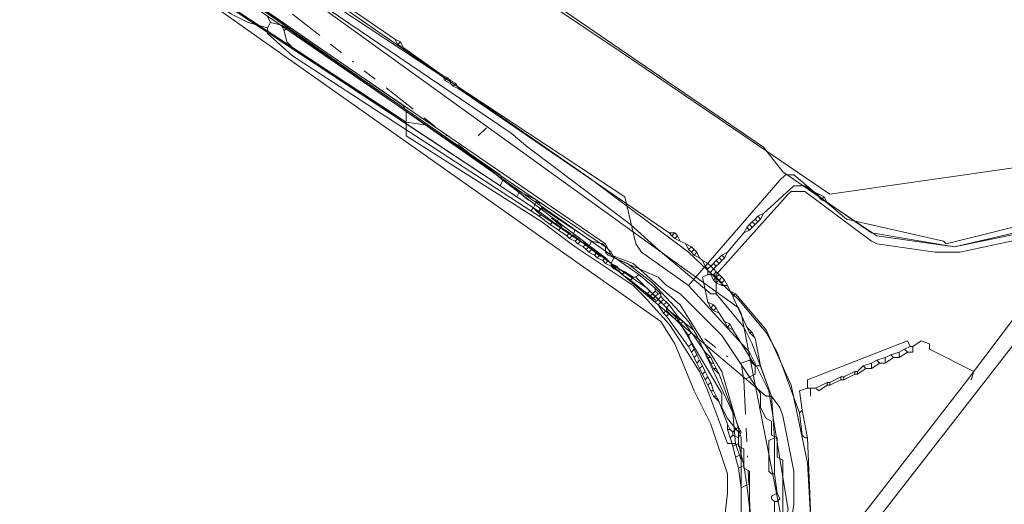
# Model space of a CAD drawing. Header units: metres. Extents: x 157984 to 159055, y 577129 to 578276.
# Tile 51 of 70: x 158361 to 158432, y 577892 to 577927. Entities that reach past the tile are written whole.
import ezdxf
from ezdxf.lldxf.tags import DXFTag

# ---------------------------------------------------------------- set-up
doc = ezdxf.new("R2010")
doc.units = ezdxf.units.M
doc.linetypes.add('RI-OVERIG', pattern=[17, 5, -2, 2, -2, 0, -2, 2, -2])
for name, color, linetype, lineweight, true_color in [('B-OI-KL-DATA_ALLIANDER TELECOM_0000792941_VECT_16O029485-G', 3, 'KL-DATA-N', 18, 0x00ff00), ('B-OI-KL-DATA_KPN_0000546663_VECT_16O029485-G', 3, 'KL-DATA-N', 18, 0x00ff00), ('B-OI-KL-DATA_LIANDER_0000574962_VECT_16O029485-G', 3, 'KL-DATA-N', 18, 0x00ff00), ('B-OI-KL-DATA_ZIGGO SERVICES_0000565862_VECT_16O029485-G', 3, 'KL-DATA-N', 18, 0x00ff00), ('B-OI-KL-ET_LS_LIANDER_0000574962_VECT_16O029485-G', 1, 'KL-LS-N', 18, 0xff0000), ('B-OI-KL-ET_MS_LIANDER_0000574962_VECT_16O029485-G', 7, 'KL-MS-N', 18, 0xa50000), ('B-OI-KL-GAS_HD_LIANDER_0000574962_VECT_16O029485-G', 30, 'KL-GAS-HD-N', 18, 0xff7f00), ('B-OI-KL-WATER_VITENS_0000552354_VECT_16O029485-G', 160, 'KL-WATER-N', 18, 0x003fff), ('B-OI-KL-WATER_WBGR_0000574983_VECT_16O029485-G', 160, 'KL-WATER-N', 18, 0x003fff), ('B-OI-RI-DRUK_VDBGEMHARLINGEN_0000590425_VECT_16O029485-G', 7, 'RI-PERS', 18, 0xa500a5), ('B-OI-RI-VRIJVERVAL_VDBGEMHARLINGEN_0000590425_VECT_16O029485-G', 7, 'RI-OVERIG', 18, 0xff7fff)]:
    doc.layers.add(name, color=color, linetype=linetype, lineweight=lineweight, true_color=true_color)
doc.styles.get("Standard").update_dxf_attribs({"font": 'romans.shx'})
tags = doc.linetypes.add('KL-DATA-N', pattern='A,4,-1,[101,NLCS.SHX,S=0.5,R=0,X=0,Y=0],-1,4,-1,["D",Standard,S=1,R=0,X=-0.25,Y=-0.5],-1.5', length=12.5).pattern_tags.tags
tags[18] = DXFTag(74, 10)
tags = doc.linetypes.add('KL-GAS-HD-N', pattern='A,4,-1,[69,NLCS.SHX,S=0.5,R=0,X=0,Y=0],-1,4,-1,["H",Standard,S=1,R=0,X=0,Y=-0.5],-2', length=13).pattern_tags.tags
tags[18] = DXFTag(74, 10)
tags = doc.linetypes.add('KL-LS-N', pattern='A,4,-1,[103,NLCS.SHX,S=0.75,R=0,X=0,Y=0],-1,4,-1,["L",Standard,S=1,R=0,X=0,Y=-0.5],-2', length=13).pattern_tags.tags
tags[18] = DXFTag(74, 10)
tags = doc.linetypes.add('KL-MS-N', pattern='A,4,-1,[103,NLCS.SHX,S=0.75,R=0,X=0,Y=0],-1,4,-1,["M",Standard,S=1,R=0,X=0,Y=-0.5],-2', length=13).pattern_tags.tags
tags[18] = DXFTag(74, 10)
doc.linetypes.add('KL-WATER-N', pattern='A,7,-0.5,[168,NLCS.SHX,S=0.75,R=0,X=0.75,Y=0],-2', length=9.5)
tags = doc.linetypes.add('RI-PERS', pattern='A,7,-2,["P",Standard,S=1.8,R=0,X=-0.5,Y=-0.9],-2,7,-2,[102,NLCS.SHX,S=1,R=180,X=0,Y=0],-2', length=22).pattern_tags.tags
tags[6] = DXFTag(74, 10)

msp = doc.modelspace()

# ---------------------------------------------------------------- linework, layer by layer
at = {"layer": 'B-OI-KL-DATA_ALLIANDER TELECOM_0000792941_VECT_16O029485-G', "flags": 128}
for points in [[(158332.3, 577958.5), (158364.3, 577935.7), (158375.5, 577928.1), (158395.5, 577914.9)], [(158332.5, 577958.9), (158336.9, 577956.3), (158349.9, 577947.3), (158395.5, 577915.7), (158395.7, 577915.3)], [(158395.7, 577915.3), (158395.5, 577914.9)], [(158395.7, 577915.3), (158396.9, 577914.5)], [(158395.5, 577914.9), (158396.7, 577914.1)], [(158396.9, 577914.5), (158396.7, 577914.1)], [(158396.9, 577914.5), (158398.1, 577913.9)], [(158396.7, 577914.1), (158397.9, 577913.3)], [(158398.1, 577913.7), (158397.9, 577913.3)], [(158398.1, 577913.9), (158398.3, 577913.7)], [(158398.1, 577913.9), (158398.1, 577913.7)], [(158398.1, 577913.7), (158398.3, 577913.7)], [(158398.3, 577913.7), (158398.5, 577913.3)], [(158397.9, 577913.3), (158398.1, 577913.1)], [(158398.1, 577913.1), (158398.3, 577913.1)], [(158398.1, 577913.1), (158398.3, 577912.9)], [(158398.5, 577913.3), (158398.3, 577913.1)], [(158398.3, 577913.1), (158398.3, 577912.9)], [(158398.3, 577912.9), (158399.5, 577912.1)], [(158398.5, 577913.3), (158399.7, 577912.5)], [(158399.7, 577912.5), (158399.5, 577912.1)], [(158399.7, 577912.5), (158400.9, 577911.7)], [(158399.5, 577912.1), (158400.7, 577911.3)], [(158400.9, 577911.7), (158400.7, 577911.3)], [(158400.9, 577911.7), (158402.1, 577910.9)], [(158400.7, 577911.3), (158401.9, 577910.5)], [(158402.1, 577910.9), (158401.9, 577910.5)], [(158402.1, 577910.9), (158402.9, 577910.7), (158403.5, 577910.1), (158403.7, 577909.7)], [(158401.9, 577910.5), (158403.5, 577909.3)], [(158403.7, 577909.7), (158403.5, 577909.3)], [(158403.7, 577909.7), (158406.9, 577908.3), (158407.5, 577907.7), (158408.5, 577907.1), (158411.5, 577904.1), (158414.3, 577899.9), (158414.3, 577898.9), (158414.7, 577898.1), (158415.1, 577897.9), (158415.1, 577896.9), (158415.5, 577896.7), (158415.5, 577895.3), (158415.9, 577895.1), (158415.9, 577887.7), (158415.7, 577887.7), (158415.5, 577885.7), (158415.1, 577884.5), (158413.1, 577880.7), (158411.1, 577877.9), (158408.5, 577875.3), (158407.3, 577874.5), (158405.5, 577873.5)], [(158403.5, 577909.3), (158406.1, 577907.5), (158408.3, 577905.3), (158411.5, 577899.9), (158411.5, 577898.9), (158411.9, 577898.1), (158412.7, 577897.1), (158412.7, 577896.1), (158413.1, 577895.9), (158413.1, 577894.5), (158413.5, 577894.3), (158413.5, 577889.7), (158413.3, 577889.7), (158412.7, 577886.5), (158412.5, 577886.5), (158407.5, 577876.7), (158406.9, 577876.1), (158405.7, 577874.5), (158405.5, 577873.5)]]:
    msp.add_lwpolyline(points, dxfattribs=at)
at = {"layer": 'B-OI-KL-DATA_KPN_0000546663_VECT_16O029485-G', "flags": 128}
for points in [[(158270.9, 578002.3), (158271.5, 578001.5), (158273.5, 578000.1), (158280.7, 577995.5), (158282.5, 577994.1), (158306.5, 577976.9), (158362.5, 577938.5), (158372.7, 577931.3), (158394.5, 577916.3), (158395.7, 577915.3), (158403.1, 577909.7), (158404.1, 577908.7), (158414.7, 577899.7), (158415.1, 577899.7)], [(158361.5, 577943.3), (158367.7, 577938.1), (158396.3, 577918.7), (158397.5, 577917.7), (158404.9, 577912.1), (158406.9, 577910.3), (158410.7, 577907.1), (158411.1, 577907.1)], [(158441.5, 577915.3), (158440.9, 577915.3), (158440.5, 577914.9), (158439.9, 577914.1), (158439.5, 577913.9), (158434.1, 577911.3), (158433.3, 577911.1), (158428.7, 577910.1), (158426.9, 577910.1), (158422.7, 577910.7), (158422.3, 577910.9), (158417.5, 577914.5), (158416.5, 577914.5), (158416.3, 577914.3), (158411.1, 577908.5), (158411.1, 577907.1)], [(158441.5, 577915.3), (158441.3, 577914.5), (158440.7, 577913.9), (158414.1, 577879.7), (158412.1, 577878.7)], [(158411.1, 577907.1), (158413.1, 577904.7), (158413.7, 577903.5), (158415.1, 577899.7)], [(158415.1, 577899.7), (158415.7, 577898.9), (158415.9, 577898.3), (158416.7, 577894.3), (158416.7, 577891.9), (158415.7, 577884.7), (158414.7, 577882.3), (158414.3, 577881.9), (158412.1, 577879.3), (158412.1, 577878.7)]]:
    msp.add_lwpolyline(points, dxfattribs=at)
at = {"layer": 'B-OI-KL-DATA_LIANDER_0000574962_VECT_16O029485-G', "flags": 128}
for points in [[(158345.3, 577950.3), (158349.3, 577947.9), (158351.7, 577946.1), (158388.5, 577920.7), (158388.7, 577920.3), (158388.7, 577919.5)], [(158365.3, 577934.9), (158388.7, 577919.5)], [(158388.7, 577919.5), (158390.1, 577919.3), (158390.7, 577918.9), (158403.1, 577910.5), (158403.1, 577910.1), (158403.3, 577909.9), (158404.7, 577909.3), (158406.5, 577907.9), (158409.1, 577905.1), (158409.7, 577904.1), (158412.3, 577898.5), (158412.5, 577896.3)], [(158388.7, 577919.5), (158388.7, 577918.5), (158398.5, 577912.3), (158400.9, 577910.5), (158405.1, 577907.7), (158405.9, 577906.9), (158407.7, 577904.9), (158408.5, 577903.7), (158409.9, 577901.5), (158410.5, 577900.1), (158411.9, 577896.3), (158412.5, 577896.3)], [(158412.5, 577896.3), (158412.9, 577895.1), (158412.9, 577889.3), (158412.7, 577888.3), (158412.5, 577887.7)]]:
    msp.add_lwpolyline(points, dxfattribs=at)
at = {"layer": 'B-OI-KL-DATA_ZIGGO SERVICES_0000565862_VECT_16O029485-G', "flags": 128}
msp.add_lwpolyline([(158273.3, 578000.1), (158278.1, 577996.3), (158292.1, 577986.9), (158304.1, 577979.5), (158315.3, 577970.9), (158403.1, 577910.7), (158403.5, 577909.9), (158405.1, 577909.3), (158408.5, 577906.3), (158411.5, 577901.5), (158412.9, 577896.7), (158412.9, 577889.9), (158412.3, 577886.5), (158410.3, 577881.1), (158406.7, 577875.3), (158404.7, 577873.5), (158366.7, 577823.1), (158348.7, 577802.7), (158339.1, 577792.7), (158329.3, 577782.9), (158316.5, 577770.7), (158292.5, 577749.9), (158269.3, 577731.1), (158228.1, 577696.3), (158215.3, 577686.1), (158224.5, 577675.3), (158224.5, 577674.9), (158204.5, 577657.5), (158202.3, 577655.3), (158200.3, 577652.7), (158199.9, 577651.9), (158197.3, 577645.7), (158196.3, 577640.5), (158196.3, 577632.1), (158196.5, 577630.9), (158198.1, 577623.5), (158198.5, 577622.7), (158200.3, 577618.5), (158201.5, 577616.5), (158202.7, 577614.7), (158204.1, 577613.3), (158206.7, 577610.9), (158211.7, 577607.9), (158215.1, 577606.9), (158222.9, 577606.7), (158230.9, 577572.7), (158231.5, 577568.5)], dxfattribs=at)
at = {"layer": 'B-OI-KL-ET_LS_LIANDER_0000574962_VECT_16O029485-G', "flags": 128}
for points in [[(158417.1, 577898.5), (158415.5, 577902.9), (158414.7, 577904.3), (158412.7, 577906.7), (158409.1, 577910.1), (158401.9, 577915.5), (158377.1, 577932.7), (158305.5, 577982.3), (158276.1, 578002.9), (158275.9, 578003.3)], [(158369.7, 577956.1), (158369.3, 577955.3), (158369.5, 577955.1), (158372.5, 577953.1), (158369.5, 577948.5), (158393.5, 577932.5), (158393.5, 577932.1), (158396.1, 577930.7), (158396.1, 577930.3), (158414.5, 577917.7), (158415.9, 577915.9), (158422.3, 577911.5), (158428.3, 577910.5), (158434.3, 577911.9), (158440.1, 577914.5), (158454.3, 577932.5)], [(158394.5, 577919.1), (158393.9, 577918.5)], [(158425.1, 577903.3), (158424.9, 577903.7), (158417.7, 577900.9), (158417.7, 577900.3)], [(158425.3, 577903.3), (158425.9, 577903.7), (158426.5, 577903.5), (158426.5, 577903.1), (158429.7, 577901.5), (158429.5, 577900.9)], [(158424.7, 577903.1), (158424.3, 577902.9)], [(158425.1, 577903.3), (158424.7, 577903.1)], [(158424.7, 577903.1), (158424.9, 577902.9)], [(158425.3, 577903.3), (158425.3, 577902.9), (158424.9, 577902.9)], [(158425.1, 577903.3), (158425.3, 577903.3)], [(158422.7, 577902.3), (158422.3, 577902.1)], [(158423.3, 577902.5), (158422.7, 577902.3)], [(158422.7, 577902.3), (158422.9, 577902.1)], [(158423.7, 577902.7), (158423.3, 577902.5)], [(158423.3, 577902.5), (158423.3, 577902.1)], [(158423.9, 577902.5), (158423.3, 577902.1)], [(158424.3, 577902.9), (158423.7, 577902.7)], [(158423.7, 577902.7), (158423.9, 577902.5)], [(158423.9, 577902.5), (158424.3, 577902.5)], [(158424.3, 577902.9), (158424.3, 577902.5)], [(158424.9, 577902.9), (158424.3, 577902.5)], [(158421.7, 577901.9), (158421.3, 577901.5)], [(158421.9, 577901.7), (158421.3, 577901.3)], [(158422.3, 577902.1), (158421.7, 577901.9)], [(158421.7, 577901.9), (158421.9, 577901.7)], [(158421.9, 577901.7), (158422.3, 577901.7)], [(158422.3, 577902.1), (158422.3, 577901.7)], [(158422.9, 577902.1), (158422.3, 577901.7)], [(158422.9, 577902.1), (158423.3, 577902.1)], [(158420.1, 577901.1), (158419.3, 577900.7)], [(158420.1, 577900.9), (158419.3, 577900.5)], [(158420.1, 577901.1), (158420.3, 577901.1)], [(158420.1, 577901.1), (158420.1, 577900.9)], [(158420.1, 577900.9), (158420.3, 577900.9)], [(158421.1, 577901.5), (158420.3, 577901.1)], [(158421.1, 577901.3), (158420.3, 577900.9)], [(158420.3, 577901.1), (158420.3, 577900.9)], [(158421.1, 577901.5), (158421.3, 577901.5)], [(158421.1, 577901.5), (158421.1, 577901.3)], [(158421.1, 577901.3), (158421.3, 577901.3)], [(158421.3, 577901.5), (158421.3, 577901.3)], [(158417.7, 577900.3), (158417.1, 577900.1), (158417.3, 577898.7)], [(158417.7, 577900.3), (158417.9, 577900.3)], [(158417.9, 577900.3), (158418.3, 577900.3)], [(158417.9, 577900.3), (158417.9, 577899.7)], [(158419.1, 577900.7), (158418.3, 577900.3)], [(158419.1, 577900.5), (158418.5, 577900.1), (158418.3, 577900.3)], [(158419.1, 577900.7), (158419.3, 577900.7)], [(158419.1, 577900.7), (158419.1, 577900.5)], [(158419.1, 577900.5), (158419.3, 577900.5)], [(158419.3, 577900.7), (158419.3, 577900.5)], [(158417.3, 577898.7), (158417.1, 577898.5)], [(158417.3, 577898.7), (158417.7, 577896.7)], [(158417.1, 577898.5), (158417.3, 577896.9), (158417.5, 577896.7), (158417.7, 577896.7)], [(158417.7, 577896.7), (158417.9, 577891.5), (158417.7, 577889.5), (158417.3, 577886.7), (158416.3, 577883.3), (158414.3, 577879.7), (158413.5, 577878.7), (158408.3, 577872.7), (158406.5, 577871.1), (158401.3, 577866.1)]]:
    msp.add_lwpolyline(points, dxfattribs=at)
at = {"layer": 'B-OI-KL-ET_MS_LIANDER_0000574962_VECT_16O029485-G', "flags": 128}
for points in [[(158364.3, 577941.7), (158387.9, 577925.5)], [(158364.7, 577935.3), (158376.1, 577927.3), (158377.3, 577926.7), (158378.7, 577926.3)], [(158378.7, 577927.1), (158378.9, 577926.7)], [(158378.9, 577926.7), (158378.7, 577926.3)], [(158378.9, 577926.7), (158379.7, 577926.5)], [(158379.7, 577926.5), (158380.1, 577926.3)], [(158379.7, 577926.5), (158379.9, 577926.1)], [(158378.7, 577926.3), (158378.7, 577925.9), (158380.5, 577924.3), (158397.7, 577913.1)], [(158380.1, 577926.3), (158379.9, 577926.1)], [(158379.9, 577926.1), (158380.1, 577925.3), (158380.7, 577924.7), (158397.9, 577913.3)], [(158380.1, 577926.3), (158405.5, 577908.5)], [(158387.9, 577925.5), (158388.3, 577925.3)], [(158387.9, 577925.5), (158388.1, 577925.1)], [(158388.3, 577925.3), (158388.1, 577925.1)], [(158388.1, 577925.1), (158388.5, 577924.9)], [(158388.3, 577925.3), (158388.5, 577924.9)], [(158388.5, 577924.9), (158391.3, 577922.9)], [(158391.3, 577922.9), (158391.7, 577922.7)], [(158391.3, 577922.9), (158391.5, 577922.5)], [(158391.7, 577922.7), (158391.5, 577922.5)], [(158391.5, 577922.5), (158391.9, 577922.3)], [(158391.7, 577922.7), (158391.9, 577922.5)], [(158391.9, 577922.5), (158392.3, 577922.3)], [(158391.9, 577922.5), (158391.9, 577922.3)], [(158391.9, 577922.3), (158392.1, 577922.1)], [(158392.3, 577922.3), (158392.1, 577922.1)], [(158392.3, 577922.3), (158392.5, 577921.9)], [(158392.1, 577922.1), (158392.5, 577921.9)], [(158392.5, 577921.9), (158407.7, 577911.5)], [(158418.1, 577914.5), (158417.5, 577914.9), (158416.7, 577914.9), (158414.5, 577912.9)], [(158418.1, 577914.5), (158418.5, 577914.3)], [(158418.1, 577914.5), (158418.5, 577914.1)], [(158418.5, 577914.3), (158418.9, 577914.1)], [(158418.5, 577914.3), (158418.5, 577914.1)], [(158418.5, 577914.1), (158418.7, 577913.9)], [(158418.9, 577914.1), (158418.7, 577913.9)], [(158418.7, 577913.9), (158419.1, 577913.7)], [(158418.9, 577914.1), (158419.1, 577913.7)], [(158419.1, 577913.7), (158422.7, 577911.3), (158428.3, 577910.5), (158434.1, 577911.7)], [(158397.9, 577913.3), (158397.7, 577913.1)], [(158397.7, 577913.1), (158398.3, 577912.7)], [(158397.9, 577913.3), (158398.5, 577912.9)], [(158398.5, 577912.9), (158398.3, 577912.7)], [(158398.5, 577912.9), (158399.3, 577912.3)], [(158414.5, 577912.9), (158414.1, 577912.7)], [(158414.5, 577912.9), (158414.3, 577912.5)], [(158398.3, 577912.7), (158399.1, 577912.1)], [(158399.3, 577912.3), (158399.1, 577912.1)], [(158399.3, 577912.3), (158399.9, 577911.9)], [(158413.7, 577912.3), (158413.5, 577912.1)], [(158413.9, 577912.5), (158413.7, 577912.3)], [(158413.7, 577912.3), (158413.9, 577912.1)], [(158414.1, 577912.7), (158413.9, 577912.5)], [(158413.9, 577912.5), (158414.1, 577912.3)], [(158414.1, 577912.3), (158413.9, 577912.1)], [(158414.1, 577912.7), (158414.3, 577912.5)], [(158414.3, 577912.5), (158414.1, 577912.3)], [(158399.1, 577912.1), (158399.7, 577911.7)], [(158399.9, 577911.9), (158399.7, 577911.7)], [(158399.7, 577911.7), (158400.3, 577911.3)], [(158399.9, 577911.9), (158400.5, 577911.5)], [(158400.5, 577911.5), (158400.3, 577911.3)], [(158400.5, 577911.5), (158400.7, 577911.3)], [(158407.7, 577911.5), (158408.1, 577911.5)], [(158407.7, 577911.5), (158407.9, 577911.3)], [(158408.1, 577911.5), (158407.9, 577911.3)], [(158408.1, 577911.5), (158408.3, 577911.3)], [(158413.1, 577911.5), (158411.9, 577910.1)], [(158413.3, 577911.9), (158413.1, 577911.5)], [(158413.5, 577911.7), (158413.1, 577911.5)], [(158413.5, 577912.1), (158413.3, 577911.9)], [(158413.3, 577911.9), (158413.5, 577911.7)], [(158413.5, 577912.1), (158413.7, 577911.9)], [(158413.7, 577911.9), (158413.5, 577911.7)], [(158413.9, 577912.1), (158413.7, 577911.9)], [(158400.3, 577911.3), (158400.5, 577911.1)], [(158400.7, 577911.3), (158400.5, 577911.1)], [(158400.5, 577911.1), (158400.9, 577910.9)], [(158400.7, 577911.3), (158401.1, 577911.1)], [(158401.1, 577911.1), (158400.9, 577910.9)], [(158400.9, 577910.9), (158401.1, 577910.7)], [(158401.1, 577911.1), (158401.3, 577910.9)], [(158401.3, 577910.9), (158401.1, 577910.7)], [(158401.3, 577910.9), (158401.7, 577910.7)], [(158407.9, 577911.3), (158408.1, 577911.1)], [(158408.3, 577911.3), (158408.1, 577911.1)], [(158408.1, 577911.1), (158408.5, 577910.9)], [(158408.3, 577911.3), (158408.5, 577910.9)], [(158408.5, 577910.9), (158408.9, 577910.7)], [(158401.1, 577910.7), (158401.5, 577910.5)], [(158401.7, 577910.7), (158401.5, 577910.5)], [(158401.5, 577910.5), (158401.7, 577910.3)], [(158401.7, 577910.7), (158401.9, 577910.5)], [(158401.9, 577910.5), (158401.7, 577910.3)], [(158401.7, 577910.3), (158401.9, 577910.1)], [(158401.9, 577910.5), (158402.1, 577910.3)], [(158402.1, 577910.3), (158401.9, 577910.1)], [(158401.9, 577910.1), (158402.3, 577909.9)], [(158402.1, 577910.3), (158402.5, 577910.1)], [(158402.5, 577910.1), (158402.3, 577909.9)], [(158402.5, 577910.1), (158402.7, 577909.9)], [(158408.9, 577910.7), (158409.3, 577910.5)], [(158408.9, 577910.7), (158409.1, 577910.3)], [(158409.3, 577910.5), (158409.1, 577910.3)], [(158409.1, 577910.3), (158409.3, 577910.1)], [(158409.3, 577910.5), (158409.5, 577910.3)], [(158409.5, 577910.3), (158409.3, 577910.1)], [(158409.3, 577910.1), (158409.5, 577909.9)], [(158409.5, 577910.3), (158409.7, 577910.1)], [(158409.7, 577910.1), (158409.5, 577909.9)], [(158409.7, 577910.1), (158409.9, 577909.7)], [(158411.9, 577910.1), (158411.5, 577909.9)], [(158411.9, 577910.1), (158411.7, 577909.7)], [(158402.3, 577909.9), (158402.5, 577909.7)], [(158402.7, 577909.9), (158402.5, 577909.7)], [(158402.5, 577909.7), (158402.9, 577909.5)], [(158402.7, 577909.9), (158403.1, 577909.7)], [(158403.1, 577909.7), (158402.9, 577909.5)], [(158402.9, 577909.5), (158403.1, 577909.3)], [(158403.1, 577909.7), (158403.3, 577909.5)], [(158403.3, 577909.5), (158403.1, 577909.3)], [(158403.3, 577909.5), (158403.5, 577909.3)], [(158409.5, 577909.9), (158409.9, 577909.7)], [(158409.9, 577909.7), (158410.1, 577909.5)], [(158410.1, 577909.5), (158410.5, 577909.3)], [(158410.1, 577909.5), (158410.3, 577909.1)], [(158411.1, 577909.5), (158410.9, 577909.3)], [(158411.3, 577909.7), (158411.1, 577909.5)], [(158411.1, 577909.5), (158411.3, 577909.3)], [(158411.5, 577909.9), (158411.3, 577909.7)], [(158411.3, 577909.7), (158411.5, 577909.5)], [(158411.5, 577909.5), (158411.3, 577909.3)], [(158411.5, 577909.9), (158411.7, 577909.7)], [(158411.7, 577909.7), (158411.5, 577909.5)], [(158403.1, 577909.3), (158403.5, 577909.1)], [(158403.5, 577909.3), (158403.9, 577909.1)], [(158403.5, 577909.3), (158403.5, 577909.1)], [(158403.5, 577909.1), (158403.7, 577908.9)], [(158403.9, 577909.1), (158403.7, 577908.9)], [(158403.7, 577908.9), (158404.1, 577908.7)], [(158403.9, 577909.1), (158404.1, 577908.9)], [(158404.1, 577908.9), (158404.5, 577908.7)], [(158404.1, 577908.9), (158404.1, 577908.7)], [(158404.1, 577908.7), (158404.3, 577908.5)], [(158404.5, 577908.7), (158404.3, 577908.5)], [(158404.5, 577908.7), (158405.1, 577908.3)], [(158410.5, 577909.3), (158410.3, 577909.1)], [(158410.3, 577909.1), (158410.5, 577908.9)], [(158410.5, 577909.3), (158410.7, 577909.1)], [(158410.7, 577909.1), (158410.5, 577908.9)], [(158410.5, 577908.9), (158410.5, 577908.7)], [(158410.5, 577908.7), (158410.7, 577908.7)], [(158410.5, 577908.7), (158410.5, 577908.5)], [(158410.9, 577909.3), (158410.7, 577909.1)], [(158410.7, 577909.1), (158410.9, 577908.9)], [(158410.9, 577908.9), (158410.7, 577908.7)], [(158410.7, 577908.7), (158410.7, 577908.5)], [(158410.9, 577909.3), (158411.1, 577909.1)], [(158411.1, 577909.1), (158410.9, 577908.9)], [(158410.9, 577908.9), (158411.1, 577908.7)], [(158411.1, 577908.7), (158410.9, 577908.5)], [(158411.3, 577909.3), (158411.1, 577909.1)], [(158411.1, 577908.7), (158411.3, 577908.5)], [(158404.3, 577908.5), (158404.9, 577908.1)], [(158405.1, 577908.3), (158404.9, 577908.1)], [(158404.9, 577908.1), (158406.1, 577907.1)], [(158405.1, 577908.3), (158405.3, 577908.3)], [(158405.5, 577908.5), (158405.3, 577908.3)], [(158405.3, 577908.3), (158406.3, 577907.3)], [(158405.5, 577908.5), (158406.7, 577907.5)], [(158410.5, 577908.5), (158410.1, 577908.3), (158410.5, 577906.5)], [(158410.5, 577908.5), (158410.7, 577908.5)], [(158410.7, 577908.5), (158410.9, 577908.5)], [(158410.7, 577908.5), (158410.9, 577908.1)], [(158410.9, 577908.5), (158411.1, 577908.3)], [(158411.1, 577908.3), (158410.9, 577908.1)], [(158410.9, 577908.1), (158411.1, 577907.9)], [(158411.3, 577908.5), (158411.1, 577908.3)], [(158411.1, 577908.3), (158411.3, 577908.1)], [(158411.3, 577908.1), (158411.1, 577907.9)], [(158411.3, 577908.5), (158411.5, 577908.3)], [(158411.5, 577908.3), (158411.3, 577908.1)], [(158411.3, 577908.1), (158411.5, 577907.9)], [(158411.5, 577908.3), (158411.7, 577908.1)], [(158411.7, 577908.1), (158411.5, 577907.9)], [(158411.7, 577908.1), (158411.9, 577907.7)], [(158406.3, 577907.3), (158406.1, 577907.1)], [(158406.3, 577907.3), (158406.5, 577907.1)], [(158406.7, 577907.3), (158406.5, 577907.1)], [(158406.7, 577907.5), (158407.1, 577907.1)], [(158406.7, 577907.5), (158406.7, 577907.3)], [(158406.7, 577907.3), (158406.9, 577907.1)], [(158411.1, 577907.9), (158411.5, 577907.7)], [(158411.5, 577907.9), (158411.5, 577907.7)], [(158411.5, 577907.7), (158411.9, 577907.7)], [(158411.9, 577907.7), (158412.1, 577907.3)], [(158412.1, 577907.3), (158412.5, 577907.1)], [(158412.1, 577907.3), (158412.3, 577906.9)], [(158412.5, 577907.1), (158414.7, 577904.5), (158416.5, 577900.5), (158417.7, 577894.9), (158417.9, 577891.1), (158417.7, 577889.5), (158417.1, 577886.7), (158416.3, 577884.5), (158412.7, 577878.1), (158409.7, 577874.3), (158401.3, 577866.1)], [(158406.1, 577907.1), (158406.3, 577906.9)], [(158406.5, 577907.1), (158406.3, 577906.9)], [(158406.3, 577906.9), (158406.5, 577906.7)], [(158406.5, 577907.1), (158406.7, 577906.9)], [(158406.7, 577906.9), (158406.5, 577906.7)], [(158406.5, 577906.7), (158406.7, 577906.5)], [(158406.9, 577907.1), (158406.7, 577906.9)], [(158406.7, 577906.9), (158406.9, 577906.7)], [(158406.9, 577906.7), (158406.7, 577906.5)], [(158406.7, 577906.5), (158406.9, 577906.3)], [(158406.9, 577907.1), (158407.1, 577907.1)], [(158407.1, 577906.9), (158406.9, 577906.7)], [(158406.9, 577906.7), (158407.1, 577906.5)], [(158407.1, 577906.5), (158406.9, 577906.3)], [(158407.1, 577907.1), (158407.1, 577906.9)], [(158407.1, 577906.9), (158407.3, 577906.7)], [(158407.3, 577906.7), (158407.1, 577906.5)], [(158407.1, 577906.5), (158407.3, 577906.3)], [(158407.3, 577906.7), (158407.5, 577906.5)], [(158407.5, 577906.5), (158407.3, 577906.3)], [(158407.5, 577906.5), (158407.7, 577906.3)], [(158410.5, 577906.5), (158410.9, 577906.3)], [(158410.5, 577906.5), (158410.7, 577906.1)], [(158412.5, 577907.1), (158412.3, 577906.9)], [(158412.3, 577906.9), (158413.3, 577904.7)], [(158406.9, 577906.3), (158407.3, 577905.7)], [(158407.3, 577906.3), (158407.5, 577906.1)], [(158407.5, 577905.9), (158407.3, 577905.7)], [(158407.7, 577906.3), (158407.5, 577906.1)], [(158407.5, 577906.1), (158407.5, 577905.9)], [(158407.5, 577905.9), (158407.7, 577905.7)], [(158407.7, 577906.3), (158408.3, 577905.5)], [(158410.9, 577906.3), (158410.7, 577906.1)], [(158410.7, 577906.1), (158410.9, 577905.9)], [(158410.9, 577906.3), (158411.1, 577906.1)], [(158411.1, 577906.1), (158410.9, 577905.9)], [(158410.9, 577905.9), (158411.3, 577905.7)], [(158411.1, 577906.1), (158411.3, 577905.7)], [(158407.3, 577905.7), (158407.5, 577905.5)], [(158407.7, 577905.7), (158407.5, 577905.5)], [(158407.5, 577905.5), (158409.1, 577903.3)], [(158407.7, 577905.7), (158408.1, 577905.3)], [(158408.3, 577905.5), (158408.1, 577905.3)], [(158408.1, 577905.3), (158408.3, 577905.1)], [(158408.3, 577905.5), (158408.5, 577905.3)], [(158408.5, 577905.3), (158408.3, 577905.1)], [(158408.3, 577905.1), (158408.5, 577904.9)], [(158408.5, 577905.3), (158408.7, 577905.1)], [(158408.7, 577905.1), (158408.5, 577904.9)], [(158408.7, 577905.1), (158409.3, 577904.3)], [(158411.3, 577905.7), (158411.7, 577905.1)], [(158411.7, 577905.1), (158412.1, 577904.9)], [(158411.7, 577905.1), (158411.9, 577904.7)], [(158408.5, 577904.9), (158409.1, 577904.1)], [(158412.1, 577904.9), (158411.9, 577904.7)], [(158411.9, 577904.7), (158412.3, 577904.5)], [(158412.1, 577904.9), (158412.3, 577904.5)], [(158412.3, 577904.5), (158413.9, 577901.9), (158414.3, 577901.9)], [(158413.3, 577904.7), (158413.7, 577904.3)], [(158413.3, 577904.7), (158413.5, 577904.3)], [(158409.3, 577904.3), (158409.1, 577904.1)], [(158409.1, 577904.1), (158409.3, 577903.5)], [(158409.3, 577904.3), (158410.3, 577902.9)], [(158413.5, 577904.3), (158413.7, 577904.3)], [(158413.5, 577904.3), (158413.9, 577903.9)], [(158413.7, 577904.3), (158413.9, 577903.9)], [(158413.9, 577903.9), (158414.3, 577901.9)], [(158409.3, 577903.5), (158409.1, 577903.3)], [(158409.1, 577903.3), (158409.3, 577902.9)], [(158409.3, 577903.5), (158409.5, 577903.1)], [(158409.5, 577903.1), (158409.3, 577902.9)], [(158409.5, 577903.1), (158409.7, 577902.7)], [(158409.3, 577902.9), (158409.5, 577902.5)], [(158409.7, 577902.7), (158409.5, 577902.5)], [(158409.5, 577902.5), (158409.7, 577902.1)], [(158409.7, 577902.7), (158409.9, 577902.3)], [(158409.9, 577902.3), (158409.7, 577902.1)], [(158409.9, 577902.3), (158410.1, 577901.9)], [(158410.3, 577902.9), (158410.7, 577902.5)], [(158410.3, 577902.9), (158410.5, 577902.5)], [(158410.5, 577902.5), (158410.7, 577902.5)], [(158410.5, 577902.5), (158410.7, 577902.1)], [(158410.7, 577902.5), (158410.9, 577902.1)], [(158409.7, 577902.1), (158409.9, 577901.7)], [(158410.1, 577901.9), (158409.9, 577901.7)], [(158409.9, 577901.7), (158410.1, 577901.3)], [(158410.1, 577901.9), (158410.3, 577901.5)], [(158410.7, 577902.1), (158410.9, 577902.1)], [(158410.7, 577902.1), (158410.9, 577901.7)], [(158410.9, 577902.1), (158411.1, 577901.7)], [(158410.9, 577901.7), (158411.1, 577901.7)], [(158410.9, 577901.7), (158411.3, 577901.3)], [(158411.1, 577901.7), (158411.3, 577901.3)], [(158414.3, 577901.9), (158415.1, 577899.7), (158415.3, 577896.7)], [(158410.3, 577901.5), (158410.1, 577901.3)], [(158410.1, 577901.3), (158410.3, 577900.9)], [(158410.3, 577901.5), (158410.5, 577901.1)], [(158410.5, 577901.1), (158410.3, 577900.9)], [(158410.3, 577900.9), (158410.5, 577900.5)], [(158410.5, 577901.1), (158410.7, 577900.7)], [(158411.3, 577901.3), (158412.7, 577897.5)], [(158410.7, 577900.7), (158410.5, 577900.5)], [(158410.5, 577900.5), (158410.7, 577900.1)], [(158410.7, 577900.7), (158410.9, 577900.1)], [(158410.7, 577900.1), (158410.9, 577900.1)], [(158410.7, 577900.1), (158410.9, 577899.7)], [(158410.9, 577900.1), (158411.1, 577899.7)], [(158410.9, 577899.7), (158411.1, 577899.7)], [(158410.9, 577899.7), (158411.3, 577899.3)], [(158411.1, 577899.7), (158411.3, 577899.3)], [(158411.3, 577899.3), (158411.9, 577897.7)], [(158411.9, 577897.7), (158412.1, 577897.3)], [(158411.9, 577897.7), (158411.9, 577897.3)], [(158411.9, 577897.3), (158412.1, 577897.3)], [(158411.9, 577897.3), (158412.1, 577896.7)], [(158412.1, 577897.3), (158412.3, 577897.1)], [(158412.5, 577897.3), (158412.3, 577897.1)], [(158412.7, 577897.5), (158412.5, 577897.3)], [(158412.5, 577897.3), (158412.9, 577897.1)], [(158412.7, 577897.5), (158412.9, 577897.1)], [(158412.3, 577896.9), (158412.1, 577896.7)], [(158412.1, 577896.7), (158412.3, 577896.1)], [(158412.3, 577897.1), (158412.3, 577896.9)], [(158412.3, 577896.9), (158412.7, 577896.7)], [(158412.9, 577897.1), (158412.7, 577896.7)], [(158412.7, 577896.7), (158412.7, 577896.3)], [(158415.3, 577896.7), (158414.9, 577896.5), (158414.9, 577894.3), (158415.1, 577894.1), (158415.3, 577894.1)], [(158415.3, 577896.7), (158415.3, 577894.1)], [(158412.7, 577896.3), (158412.3, 577896.1)], [(158412.3, 577896.1), (158412.5, 577895.3)], [(158412.7, 577896.3), (158412.9, 577895.5)], [(158412.9, 577895.5), (158412.5, 577895.3)], [(158412.5, 577895.3), (158412.7, 577894.5)], [(158412.9, 577895.5), (158413.1, 577894.7)], [(158413.1, 577894.7), (158412.7, 577894.5)], [(158412.7, 577894.5), (158412.9, 577893.1)], [(158413.1, 577894.7), (158413.3, 577893.3)], [(158415.3, 577894.1), (158415.5, 577892.7)], [(158413.3, 577893.3), (158412.9, 577893.1)], [(158412.9, 577893.1), (158412.9, 577891.5)], [(158413.3, 577893.3), (158413.5, 577891.7)], [(158415.5, 577892.7), (158415.1, 577892.5), (158415.1, 577892.3), (158415.3, 577892.1)], [(158415.5, 577892.7), (158415.7, 577892.3), (158415.5, 577892.1), (158415.3, 577892.1)], [(158415.3, 577892.1), (158415.3, 577888.1), (158415.1, 577887.1), (158413.5, 577882.9)]]:
    msp.add_lwpolyline(points, dxfattribs=at)
at = {"layer": 'B-OI-KL-GAS_HD_LIANDER_0000574962_VECT_16O029485-G', "flags": 128}
for points in [[(158417.7, 577886.5), (158418.1, 577886.5), (158429.1, 577900.7), (158444.9, 577921.7), (158488.7, 577981.1), (158500.3, 577996.5), (158504.5, 578002.1), (158512.9, 578015.7), (158518.5, 578029.5), (158522.5, 578048.7), (158535.7, 578140.9), (158538.3, 578155.3), (158539.1, 578160.7), (158541.1, 578175.7), (158541.7, 578178.9), (158554.7, 578249.3)], [(158254.5, 578017.3), (158255.5, 578017.1), (158256.3, 578016.5), (158275.3, 578002.7), (158362.9, 577942.1), (158364.7, 577940.7), (158412.7, 577906.1), (158412.9, 577905.7), (158416.5, 577887.3), (158416.9, 577887.3), (158416.9, 577886.7)]]:
    msp.add_lwpolyline(points, dxfattribs=at)
at = {"layer": 'B-OI-KL-WATER_VITENS_0000552354_VECT_16O029485-G', "flags": 128}
for points in [[(158529.5, 578093.9), (158527.1, 578075.7), (158524.3, 578057.3), (158521.3, 578039.3), (158520.9, 578037.7), (158518.9, 578029.7), (158518.3, 578028.1), (158513.5, 578016.1), (158512.7, 578014.7), (158504.9, 578001.7), (158504.1, 578000.7), (158447.3, 577923.9), (158445.5, 577921.7), (158440.7, 577915.7), (158434.1, 577912.3), (158427.7, 577910.7), (158427.5, 577910.9), (158420.5, 577912.5), (158416.7, 577915.7), (158416.1, 577915.7), (158415.7, 577915.3), (158409.1, 577907.7)], [(158364.1, 577940.9), (158379.1, 577931.1), (158381.5, 577929.3), (158404.5, 577914.1), (158405.3, 577910.7), (158405.7, 577910.1), (158409.1, 577907.7)], [(158409.1, 577907.7), (158413.5, 577902.9), (158414.9, 577900.1), (158416.3, 577891.5), (158416.1, 577891.1), (158415.5, 577885.7), (158415.1, 577884.5), (158394.7, 577856.5), (158391.7, 577852.7), (158376.1, 577832.1), (158374.7, 577830.5), (158358.5, 577810.9), (158357.3, 577809.7), (158337.5, 577787.7), (158323.3, 577774.1), (158316.7, 577768.7), (158313.7, 577765.9), (158296.1, 577750.1), (158258.3, 577719.1), (158252.5, 577714.1), (158220.1, 577687.1), (158215.1, 577682.7), (158191.9, 577662.9), (158191.5, 577662.9)]]:
    msp.add_lwpolyline(points, dxfattribs=at)
at = {"layer": 'B-OI-KL-WATER_WBGR_0000574983_VECT_16O029485-G', "flags": 128}
msp.add_lwpolyline([(158186.5, 577600.3), (158160.5, 577594.1), (158159.3, 577594.1), (158158.7, 577594.5), (158173.1, 577652.9), (158173.3, 577653.1), (158213.3, 577686.9), (158281.7, 577743.5), (158301.9, 577760.5), (158319.5, 577776.1), (158321.5, 577778.1), (158331.9, 577788.1), (158342.3, 577798.5), (158357.9, 577815.7), (158375.7, 577837.7), (158405.7, 577877.5), (158411.3, 577887.5), (158411.9, 577892.7), (158411.9, 577894.1), (158410.7, 577897.7), (158409.5, 577900.1), (158408.1, 577903.5), (158407.1, 577905.1), (158271.9, 578000.5), (158243.3, 578020.9), (158220.9, 578036.7), (158208.9, 578045.5), (158169.5, 578074.1), (158168.9, 578074.1)], dxfattribs=at)
at = {"layer": 'B-OI-RI-DRUK_VDBGEMHARLINGEN_0000590425_VECT_16O029485-G', "ltscale": 0.5, "flags": 128}
msp.add_lwpolyline([(158276.3, 578094.1), (158254.5, 578035.7), (158254.3, 578029.1), (158254.5, 578029.1), (158324.5, 577979.5), (158337.3, 577970.7), (158390.9, 577933.5), (158404.3, 577924.5), (158419.3, 577914.3), (158440.3, 577917.3), (158441.5, 577917.7), (158501.9, 577999.1), (158505.5, 578004.3), (158508.1, 578008.1), (158511.1, 578013.5), (158514.5, 578020.5), (158515.5, 578023.1), (158517.1, 578027.1), (158519.1, 578033.7), (158520.9, 578041.9), (158521.9, 578047.9), (158526.9, 578078.7), (158527.1, 578081.3), (158525.3, 578084.7), (158524.9, 578085.9), (158525.1, 578088.9), (158525.3, 578089.3), (158525.5, 578089.5)], dxfattribs=at)
at = {"layer": 'B-OI-RI-VRIJVERVAL_VDBGEMHARLINGEN_0000590425_VECT_16O029485-G', "ltscale": 0.5, "flags": 128}
for points in [[(158380.5, 577927.3), (158412.5, 577902.1), (158412.9, 577902.1)], [(158412.9, 577902.1), (158413.5, 577902.3), (158413.9, 577901.9), (158413.9, 577901.3), (158413.1, 577900.9)], [(158412.9, 577902.1), (158413.1, 577900.9)], [(158413.1, 577900.9), (158413.7, 577887.9)]]:
    msp.add_lwpolyline(points, dxfattribs=at)

doc.saveas('drawing.dxf')
